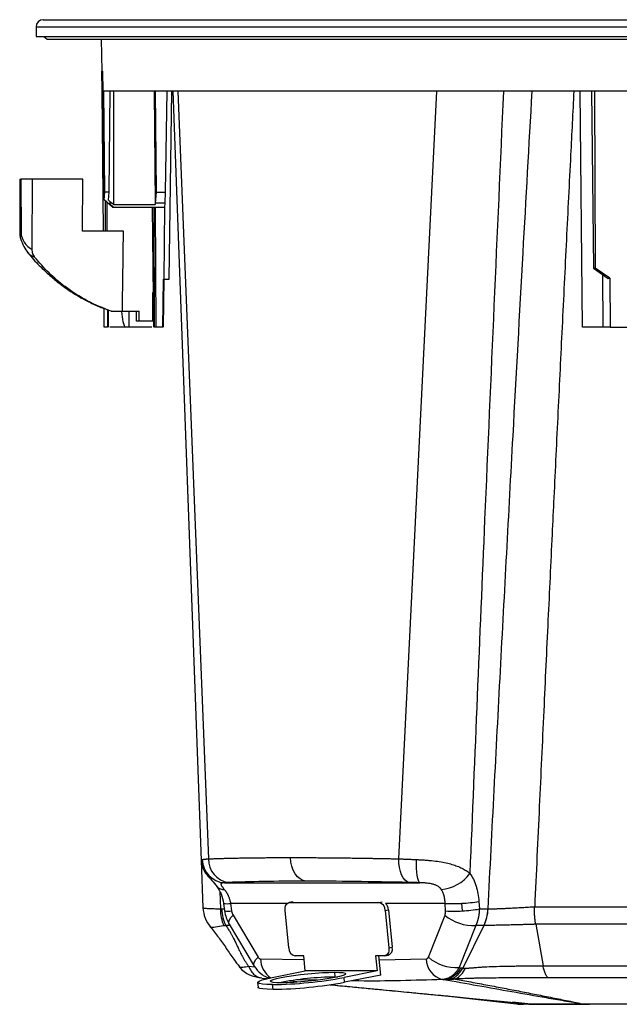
# Model space of a CAD drawing. Header units: millimetres. Extents: x 0 to 594, y 0 to 420.
# Tile 3 of 65: x 67 to 117, y 87 to 169. Entities that reach past the tile are written whole.
import ezdxf

# ---------------------------------------------------------------- set-up
doc = ezdxf.new("R2010")
doc.units = ezdxf.units.MM

msp = doc.modelspace()

# ---------------------------------------------------------------- linework, layer by layer
at = {"color": 7, "linetype": 'Continuous', "lineweight": 25}
for p, q in [((69.035, 168.661), (145.987, 168.661)), ((68.446, 168.062), (68.446, 167.261)), ((68.446, 168.062), (146.309, 168.062)), ((68.446, 167.261), (146.309, 167.261)), ((69.099, 167.261), (69.379, 167.028)), ((73.871, 167.028), (73.917, 164.361)), ((73.917, 164.361), (74.013, 164.361)), ((73.955, 162.694), (73.925, 164.361)), ((74.042, 162.694), (74.013, 164.361)), ((74.058, 151.028), (73.955, 162.694)), ((74.108, 162.694), (74.042, 162.694)), ((74.125, 153.655), (74.042, 162.694)), ((74.177, 154.288), (74.108, 162.694)), ((74.547, 154.288), (74.631, 162.694)), ((74.894, 162.694), (74.892, 153.261)), ((78.295, 162.694), (78.367, 153.267)), ((78.386, 162.694), (78.449, 154.288)), ((79.237, 154.288), (79.383, 162.694)), ((79.53, 147.028), (79.762, 162.694)), ((79.834, 162.694), (82.201, 98.59)), ((80.256, 162.694), (82.831, 98.72)), ((98.673, 98.72), (101.854, 162.694)), ((113.984, 143.028), (113.813, 162.694)), ((114.741, 162.694), (114.918, 147.944)), ((114.981, 162.694), (115.061, 147.944)), ((117.911, 162.694), (114.981, 162.694)), ((67.081, 155.361), (67.098, 150.734)), ((68.112, 155.361), (67.175, 155.361)), ((67.175, 155.361), (67.192, 150.738)), ((68.112, 155.361), (68.09, 149.534)), ((72.341, 155.361), (68.112, 155.361)), ((72.325, 151.028), (72.341, 155.361)), ((74.125, 153.655), (74.177, 154.288)), ((74.547, 154.288), (74.177, 154.288)), ((74.479, 153.619), (74.547, 154.288)), ((78.449, 154.288), (78.374, 153.361)), ((78.449, 154.288), (79.237, 154.288)), ((74.808, 153.033), (74.125, 153.655)), ((74.193, 153.593), (74.193, 151.028)), ((74.774, 153.361), (74.479, 153.619)), ((74.38, 151.028), (74.38, 153.422)), ((74.774, 153.361), (74.534, 153.361)), ((74.534, 153.361), (74.893, 153.037)), ((74.892, 153.261), (74.774, 153.361)), ((74.893, 153.037), (74.808, 153.033)), ((74.814, 153.028), (74.808, 153.033)), ((78.125, 153.028), (78.221, 143.028)), ((78.261, 153.028), (78.299, 143.028)), ((78.374, 153.361), (78.367, 153.267)), ((78.376, 153.028), (78.416, 143.028)), ((79.144, 153.028), (79.107, 147.028)), ((79.172, 153.028), (79.195, 153.361)), ((75.734, 151.028), (72.325, 151.028)), ((67.794, 149.219), (67.766, 149.248)), ((114.918, 147.944), (116.122, 147.095)), ((115.061, 147.944), (114.918, 147.944)), ((116.285, 147.126), (115.061, 147.944)), ((78.999, 143.028), (79.068, 147.028)), ((79.104, 147.028), (79.035, 143.028)), ((79.107, 147.028), (79.068, 147.028)), ((79.107, 147.028), (79.53, 147.028)), ((115.713, 143.028), (115.69, 147.4)), ((116.122, 147.095), (116.285, 147.126)), ((116.285, 147.126), (116.306, 143.028)), ((78.193, 143.528), (78.193, 145.932)), ((74.128, 143.028), (74.114, 144.591)), ((74.39, 144.497), (74.39, 143.028)), ((74.481, 143.028), (74.481, 144.465)), ((74.713, 144.361), (75.646, 144.361)), ((75.646, 144.361), (77.038, 144.361)), ((76.193, 143.028), (76.193, 144.361)), ((76.827, 143.528), (76.827, 144.361)), ((77.038, 143.528), (77.038, 144.361)), ((74.39, 143.028), (74.128, 143.028)), ((76.193, 143.028), (75.916, 143.028)), ((77.038, 143.528), (76.827, 143.528)), ((78.193, 143.528), (77.038, 143.528)), ((116.306, 143.028), (117.83, 143.028)), ((82.208, 98.592), (82.354, 94.646)), ((82.225, 98.579), (82.234, 98.591)), ((82.234, 98.591), (82.287, 98.659)), ((84.151, 96.725), (100.447, 96.725)), ((83.764, 95.99), (83.819, 94.545)), ((83.913, 94.54), (84.142, 94.54)), ((84.076, 95.01), (84.164, 94.377)), ((84.657, 95.008), (84.745, 94.374)), ((89.395, 95.008), (84.657, 95.008)), ((89.514, 91.289), (89.202, 94.425)), ((89.821, 95.134), (89.544, 95.079)), ((89.608, 95.085), (89.885, 95.14)), ((89.608, 95.085), (97.007, 95.085)), ((97.007, 95.085), (97.284, 95.14)), ((97.544, 94.425), (97.824, 94.48)), ((97.544, 94.425), (97.856, 91.289)), ((102.545, 95.008), (97.584, 95.008)), ((97.824, 94.48), (98.136, 91.345)), ((102.583, 94.374), (102.545, 95.008)), ((103.983, 94.377), (103.946, 95.01)), ((105.358, 95.174), (105.395, 94.54)), ((105.395, 94.54), (106.11, 94.54)), ((110.007, 94.728), (127.552, 94.728)), ((84.864, 94.03), (86.949, 90.521)), ((101.145, 90.521), (102.533, 94.03)), ((84.619, 93.161), (84.251, 93.161)), ((84.545, 93.286), (86.63, 89.778)), ((105.092, 93.161), (103.704, 89.653)), ((105.772, 93.161), (104.018, 89.617)), ((105.772, 93.161), (105.092, 93.161)), ((118.779, 93.265), (110.092, 93.265)), ((110.092, 93.265), (110.711, 89.809)), ((97.856, 91.289), (98.136, 91.345)), ((87.152, 90.376), (90.788, 90.321)), ((90.757, 90.629), (90.051, 90.629)), ((90.882, 89.374), (90.757, 90.629)), ((96.744, 90.629), (96.869, 89.374)), ((97.45, 90.629), (96.744, 90.629)), ((97.188, 89.034), (97.029, 90.629)), ((97.062, 90.3), (100.97, 90.376)), ((97.514, 90.635), (97.794, 90.691)), ((86.159, 89.766), (86.691, 89.708)), ((87.131, 88.822), (87.257, 88.796)), ((87.256, 88.785), (87.717, 88.734)), ((88.127, 88.827), (90.882, 89.374)), ((96.869, 89.374), (90.882, 89.374)), ((93.378, 88.872), (93.338, 89.268)), ((93.378, 88.872), (93.565, 88.87)), ((96.869, 89.374), (94.114, 88.827)), ((94.154, 88.431), (94.114, 88.827)), ((97.188, 89.034), (94.154, 88.431)), ((86.908, 88.408), (86.948, 88.012)), ((88.196, 87.842), (88.157, 88.238)), ((89.594, 88.544), (90.462, 88.461)), ((89.594, 88.544), (90.462, 88.461)), ((89.604, 88.545), (90.477, 88.462)), ((91.864, 88.602), (90.209, 88.63)), ((103.115, 87.253), (108.492, 86.628)), ((107.214, 86.858), (107.662, 86.814)), ((107.662, 86.814), (108.65, 86.717)), ((109.438, 86.642), (108.156, 86.767)), ((109.739, 86.612), (109.438, 86.642))]:
    msp.add_line(p, q, dxfattribs=at)
at = {"color": 7, "linetype": 'Continuous', "lineweight": 25, "flags": 128}
for points in [[(90.969, 96.856), (90.71, 96.917), (90.463, 97.043), (90.237, 97.232), (90.04, 97.477), (89.878, 97.77), (89.757, 98.099), (89.681, 98.454), (89.653, 98.824)], [(99.551, 96.753), (99.373, 96.812), (99.204, 96.939), (99.051, 97.127), (98.919, 97.372), (98.811, 97.665), (98.733, 97.995), (98.687, 98.351), (98.673, 98.72)], [(100.447, 96.725), (100.38, 96.78), (100.319, 96.902), (100.266, 97.086), (100.222, 97.326), (100.189, 97.614), (100.169, 97.94), (100.161, 98.292), (100.166, 98.659)], [(89.202, 94.425), (89.199, 94.554), (89.213, 94.677), (89.245, 94.792), (89.294, 94.892), (89.357, 94.974), (89.433, 95.035), (89.517, 95.072), (89.608, 95.085)], [(84.545, 93.286), (84.523, 93.338), (84.52, 93.474), (84.577, 93.638), (84.693, 93.825), (84.864, 94.03)], [(97.856, 91.289), (97.86, 91.16), (97.845, 91.036), (97.813, 90.922), (97.764, 90.822), (97.701, 90.74), (97.625, 90.679), (97.541, 90.641), (97.45, 90.629)], [(86.631, 89.776), (86.608, 89.83), (86.605, 89.965), (86.662, 90.13), (86.778, 90.317), (86.949, 90.521)], [(103.704, 89.653), (103.786, 89.643), (103.85, 89.635)], [(88.157, 88.238), (87.682, 88.247), (87.312, 88.273), (87.057, 88.317), (86.926, 88.376), (86.922, 88.448), (87.046, 88.532), (87.294, 88.625), (87.658, 88.725), (88.127, 88.827)], [(88.904, 88.386), (88.509, 88.395), (88.215, 88.42), (88.033, 88.461), (87.97, 88.515), (88.027, 88.582), (88.204, 88.658), (88.492, 88.741), (88.882, 88.827), (89.357, 88.913), (89.901, 88.996), (90.491, 89.072), (91.105, 89.139), (91.721, 89.193), (92.313, 89.234), (92.859, 89.259), (93.338, 89.268)], [(93.338, 89.268), (93.733, 89.259), (94.026, 89.234), (94.209, 89.193), (94.272, 89.139), (94.215, 89.072), (94.038, 88.996), (93.75, 88.913), (93.36, 88.827), (92.884, 88.741), (92.341, 88.658), (91.751, 88.582), (91.136, 88.515), (90.521, 88.461), (89.929, 88.42), (89.383, 88.395), (88.904, 88.386)], [(102.405, 88.648), (102.341, 88.656), (102.29, 88.662)], [(88.196, 87.842), (87.721, 87.851), (87.351, 87.877), (87.096, 87.921), (86.965, 87.98), (86.948, 88.012)]]:
    msp.add_lwpolyline(points, dxfattribs=at)
at = {"color": 7, "linetype": 'Continuous', "lineweight": 25}
for centre, radius, start, end in [((69.046, 168.062), 0.6, 91.03294, 180), ((67.169, 150.12), 0.618, 87.90569, 96.6031), ((68.098, 150.738), 1, 180.21131, 198.2857), ((67.525, 150.532), 0.392, 148.2824, 195.27625), ((84.286, 98.721), 2, 181.76349, 266.12001), ((84.754, 98.657), 1.924, 178.11928, 261.74481), ((102.015, 99.339), 3.169, 273.61241, 324.75532), ((84.038, 96.836), 0.668, 221.9167, 278.74674), ((87.123, 94.468), 3.305, 178.67382, 203.73944), ((84.372, 96.49), 1.509, 258.68434, 280.8565), ((96.88, 94.433), 0.664, 359.26353, 78.98858), ((96.975, 94.412), 0.852, 4.61628, 44.39513), ((103.227, 105.886), 10.9, 266.41178, 273.77851), ((103.385, 106.052), 11.055, 272.90589, 280.27726), ((103.423, 105.418), 11.055, 272.90589, 280.27726), ((102.69, 94.64), 3.43, 334.47286, 358.33649), ((84.461, 95.857), 1.509, 258.68434, 280.8565), ((104.886, 96.759), 3.604, 229.23471, 273.2735), ((103.265, 105.253), 10.9, 266.41178, 273.77851), ((90.178, 91.28), 0.664, 179.26353, 258.98858), ((97.601, 91.208), 0.552, 290.51815, 14.33622), ((89.136, 90.423), 1.984, 181.34226, 234.89055), ((102.759, 90.389), 1.789, 180.39279, 254.80656), ((103.498, 93.251), 3.604, 229.23471, 273.2735), ((102.239, 90.441), 1.801, 275.27065, 333.41035), ((102.622, 90.258), 1.734, 295.90452, 337.9414), ((87.662, 123.653), 35.418, 270.79955, 280.49584), ((93.676, 63.29), 25.584, 90.66723, 101.17837), ((87.702, 123.257), 35.418, 270.79955, 280.49584), ((109.757, 87.395), 0.783, 268.67715, 269.52814), ((109.747, 87.16), 0.548, 269.49569, 270.50431), ((114.001, 88.84), 2.228, 270.28036, 270.78462), ((114.022, 89.074), 2.462, 269.76202, 270.23798)]:
    msp.add_arc(centre, radius, start, end, dxfattribs=at)
for points in [[(69.379, 167.028), (69.409, 167.028), (69.467, 167.028), (69.941, 167.028), (70.694, 167.028), (71.749, 167.028), (73.093, 167.028), (74.719, 167.028), (76.616, 167.028), (78.773, 167.028), (81.177, 167.028), (83.812, 167.028), (86.664, 167.028), (89.713, 167.028), (92.942, 167.028), (96.329, 167.028), (99.855, 167.028), (103.498, 167.028), (107.235, 167.028), (111.044, 167.028), (114.9, 167.028), (117.486, 167.028), (118.779, 167.028)], [(114.981, 162.694), (113.68, 162.694), (111.077, 162.694), (107.241, 162.694), (103.49, 162.694), (99.858, 162.694), (96.37, 162.694), (93.054, 162.694), (89.935, 162.694), (87.037, 162.694), (84.383, 162.694), (81.992, 162.694), (79.883, 162.694), (78.072, 162.694), (76.572, 162.694), (75.402, 162.694), (74.539, 162.694), (74.251, 162.694), (74.108, 162.694)], [(74.814, 153.028), (75.036, 153.028), (75.481, 153.028), (76.21, 153.028), (76.932, 153.028), (77.613, 153.028), (78.212, 153.028), (78.691, 153.028), (79.037, 153.028), (79.127, 153.028), (79.172, 153.028)], [(79.195, 153.361), (79.086, 153.361), (78.867, 153.361), (78.538, 153.361), (78.374, 153.361)], [(84.478, 96.753), (84.321, 96.747), (84.212, 96.737), (84.151, 96.725)], [(100.447, 96.725), (100.131, 96.737), (99.832, 96.747), (99.551, 96.753)], [(83.819, 94.545), (83.851, 94.542), (83.882, 94.54), (83.913, 94.54)], [(106.11, 94.54), (106.113, 94.54), (106.116, 94.54), (106.119, 94.54)], [(110.009, 94.731), (110.009, 94.73), (110.008, 94.729), (110.007, 94.728)], [(84.251, 93.161), (84.199, 93.152), (84.148, 93.144), (84.098, 93.138)], [(103.85, 89.635), (103.905, 89.628), (103.962, 89.622), (104.018, 89.617)], [(104.018, 89.617), (104.085, 89.61), (104.155, 89.605), (104.229, 89.607)], [(109.739, 86.612), (109.74, 86.612), (109.741, 86.612), (109.742, 86.612)], [(109.742, 86.612), (109.87, 86.6), (109.998, 86.594), (110.126, 86.594)], [(109.75, 86.612), (109.751, 86.612), (109.751, 86.612), (109.752, 86.612)], [(109.752, 86.612), (109.876, 86.6), (110.001, 86.594), (110.126, 86.594)], [(114.012, 86.612), (114.012, 86.612), (114.012, 86.612), (114.011, 86.612)], [(114.012, 86.612), (114.075, 86.6), (114.138, 86.594), (114.201, 86.594)], [(114.033, 86.612), (114.032, 86.612), (114.032, 86.612), (114.031, 86.612)], [(114.201, 86.594), (114.145, 86.594), (114.089, 86.6), (114.033, 86.612)]]:
    msp.add_open_spline(points, degree=3, dxfattribs=at)
for points, knots in [([(107.404, 162.694), (106.875, 150.795), (105.909, 129.067), (105.01, 107.339), (104.603, 97.51)], [0, 0, 0, 0, 0.547661, 1, 1, 1, 1]), ([(106.119, 94.54), (106.462, 101.149), (107.143, 114.297), (108.123, 132.525), (109.006, 148.634), (109.545, 158.204), (109.798, 162.694)], [0, 0, 0, 0, 0.2909079, 0.5787127, 0.8023504, 1, 1, 1, 1]), ([(113.271, 162.694), (113.182, 160.931), (112.974, 156.808), (112.648, 150.255), (112.355, 144.294), (112.121, 139.506), (111.948, 135.947), (111.775, 132.388), (111.612, 128.989), (111.393, 124.408), (111.111, 118.479), (110.756, 110.921), (110.386, 102.96), (110.137, 97.518), (110.009, 94.731)], [0, 0, 0, 0, 0.077836, 0.181997, 0.289295, 0.340966, 0.393333, 0.446398, 0.498089, 0.543332, 0.648611, 0.759816, 0.876945, 1, 1, 1, 1]), ([(67.094, 155.361), (67.09, 155.361), (67.074, 155.361), (67.131, 155.361), (67.175, 155.361)], [0, 0, 0, 0, 0.244077, 1, 1, 1, 1]), ([(79.195, 153.361), (79.202, 153.497), (79.216, 153.769), (79.23, 154.115), (79.237, 154.288)], [0, 0, 0, 0, 0.499349, 1, 1, 1, 1]), ([(74.892, 153.261), (74.892, 153.261), (74.892, 153.261), (74.893, 153.261), (74.896, 153.261), (74.905, 153.261), (74.941, 153.261), (75.084, 153.261), (75.407, 153.261), (75.981, 153.261), (76.585, 153.261), (76.999, 153.261), (77.148, 153.261), (77.317, 153.261), (77.752, 153.26), (78.121, 153.264), (78.367, 153.267)], [0, 0, 0, 0, 0.000077, 0.000214, 0.00067, 0.002309, 0.008495, 0.032498, 0.126986, 0.283342, 0.501364, 0.609483, 0.625647, 0.627692, 0.752348, 1, 1, 1, 1]), ([(75.646, 144.361), (75.662, 145.621), (75.691, 147.843), (75.721, 150.065), (75.734, 151.028)], [0, 0, 0, 0, 0.56682, 1, 1, 1, 1]), ([(67.147, 150.429), (67.234, 150.196), (67.409, 149.728), (67.65, 149.397), (67.772, 149.23)], [0, 0, 0, 0, 0.495794, 1, 1, 1, 1]), ([(67.192, 150.738), (67.258, 150.563), (67.39, 150.215), (67.69, 149.751), (67.938, 149.616), (68.09, 149.534)], [0, 0, 0, 0, 0.281567, 0.561013, 1, 1, 1, 1]), ([(68.09, 149.534), (68.101, 149.409), (68.121, 149.159), (68.257, 148.957), (68.324, 148.857)], [0, 0, 0, 0, 0.500068, 1, 1, 1, 1]), ([(68.324, 148.857), (68.219, 148.89), (68.031, 148.949), (67.866, 149.137), (67.794, 149.219)], [0, 0, 0, 0, 0.563149, 1, 1, 1, 1]), ([(67.797, 149.221), (67.87, 149.127), (68.223, 148.665), (68.901, 147.974), (69.751, 147.188), (70.486, 146.602), (71.086, 146.172), (71.634, 145.814), (72.245, 145.45), (73.037, 145.039), (73.801, 144.688), (74.313, 144.52), (74.481, 144.465)], [0, 0, 0, 0, 0.041888, 0.204082, 0.341451, 0.453625, 0.540311, 0.606522, 0.690367, 0.799578, 0.934227, 1, 1, 1, 1]), ([(74.713, 144.361), (74.038, 144.627), (72.688, 145.16), (70.966, 146.287), (69.499, 147.519), (68.716, 148.411), (68.324, 148.857)], [0, 0, 0, 0, 0.279967, 0.55992, 0.779963, 1, 1, 1, 1]), ([(75.916, 143.028), (75.912, 143.028), (75.903, 143.029), (75.885, 143.037), (75.849, 143.071), (75.777, 143.219), (75.674, 143.646), (75.629, 144.049), (75.597, 144.334)], [0, 0, 0, 0, 0.009253, 0.019204, 0.04322, 0.115317, 0.374232, 1, 1, 1, 1]), ([(75.916, 143.028), (75.748, 143.028), (75.413, 143.028), (74.986, 143.028), (74.702, 143.028), (74.621, 143.028), (74.598, 143.028)], [0, 0, 0, 0, 0.2948519, 0.5897037, 0.8845556, 1, 1, 1, 1]), ([(78.104, 143.028), (78.068, 143.028), (77.908, 143.028), (77.482, 143.028), (76.867, 143.028), (76.418, 143.028), (76.193, 143.028)], [0, 0, 0, 0, 0.086325, 0.390883, 0.695442, 1, 1, 1, 1]), ([(78.416, 143.028), (78.412, 143.028), (78.404, 143.028), (78.387, 143.028), (78.369, 143.028), (78.351, 143.028), (78.333, 143.028), (78.318, 143.028), (78.306, 143.028), (78.301, 143.028), (78.299, 143.028)], [0, 0, 0, 0, 0.123196, 0.250481, 0.375017, 0.499803, 0.621639, 0.749267, 0.875284, 1, 1, 1, 1]), ([(78.999, 143.028), (78.931, 143.028), (78.796, 143.028), (78.542, 143.028), (78.416, 143.028)], [0, 0, 0, 0, 0.501385, 1, 1, 1, 1]), ([(115.713, 143.028), (115.53, 143.028), (115.256, 143.028), (114.853, 143.028), (114.57, 143.028), (114.323, 143.028), (114.133, 143.028), (114.008, 143.028), (113.992, 143.028), (113.984, 143.028)], [0, 0, 0, 0, 0.2491016, 0.3742508, 0.4994001, 0.6245497, 0.7496995, 0.8748496, 1, 1, 1, 1]), ([(116.306, 143.028), (116.182, 143.028), (115.934, 143.028), (115.787, 143.028), (115.713, 143.028)], [0, 0, 0, 0, 0.5003043, 1, 1, 1, 1]), ([(82.201, 98.587), (82.239, 98.363), (82.318, 97.906), (82.664, 97.399), (83.079, 96.941), (83.388, 96.572), (83.54, 96.391)], [0, 0, 0, 0, 0.245657, 0.501078, 0.754443, 1, 1, 1, 1]), ([(82.287, 98.659), (82.295, 98.661), (82.312, 98.665), (82.342, 98.67), (82.375, 98.675), (82.412, 98.681), (82.452, 98.686), (82.495, 98.691), (82.543, 98.696), (82.593, 98.701), (82.648, 98.706), (82.705, 98.711), (82.766, 98.716), (82.81, 98.719), (82.831, 98.72)], [0, 0, 0, 0, 0.081154, 0.162836, 0.245009, 0.327634, 0.410672, 0.494081, 0.577821, 0.66185, 0.746125, 0.830604, 0.915243, 1, 1, 1, 1]), ([(82.831, 98.72), (82.891, 98.722), (83.012, 98.727), (83.196, 98.733), (83.382, 98.739), (83.572, 98.745), (83.764, 98.751), (83.959, 98.756), (84.156, 98.762), (84.357, 98.767), (84.559, 98.772), (84.765, 98.776), (84.973, 98.781), (85.184, 98.785), (85.397, 98.789), (85.613, 98.793), (85.831, 98.796), (86.052, 98.799), (86.276, 98.803), (86.502, 98.805), (86.73, 98.808), (86.961, 98.811), (87.194, 98.813), (87.429, 98.815), (87.667, 98.817), (87.907, 98.818), (88.15, 98.82), (88.395, 98.821), (88.642, 98.822), (88.891, 98.823), (89.143, 98.823), (89.397, 98.824), (89.568, 98.824), (89.653, 98.824)], [0, 0, 0, 0, 0.032461, 0.064908, 0.097341, 0.129761, 0.162168, 0.194561, 0.22694, 0.259306, 0.291658, 0.323997, 0.356322, 0.388634, 0.420932, 0.453216, 0.485488, 0.517745, 0.54999, 0.58222, 0.614438, 0.646642, 0.678832, 0.711009, 0.743173, 0.775323, 0.80746, 0.839583, 0.871693, 0.90379, 0.935873, 0.967943, 1, 1, 1, 1]), ([(89.653, 98.824), (89.739, 98.824), (89.911, 98.824), (90.172, 98.823), (90.435, 98.823), (90.701, 98.822), (90.968, 98.821), (91.238, 98.82), (91.51, 98.818), (91.785, 98.817), (92.062, 98.815), (92.34, 98.813), (92.622, 98.811), (92.905, 98.808), (93.19, 98.805), (93.478, 98.803), (93.768, 98.799), (94.059, 98.796), (94.353, 98.793), (94.649, 98.789), (94.947, 98.785), (95.247, 98.781), (95.549, 98.776), (95.853, 98.772), (96.159, 98.767), (96.467, 98.762), (96.776, 98.756), (97.088, 98.751), (97.401, 98.745), (97.717, 98.739), (98.034, 98.733), (98.353, 98.727), (98.566, 98.722), (98.673, 98.72)], [0, 0, 0, 0, 0.032057, 0.064127, 0.09621, 0.128307, 0.160417, 0.19254, 0.224677, 0.256827, 0.288991, 0.321168, 0.353358, 0.385562, 0.41778, 0.45001, 0.482255, 0.514512, 0.546784, 0.579068, 0.611366, 0.643678, 0.676003, 0.708342, 0.740694, 0.77306, 0.805439, 0.837832, 0.870239, 0.902659, 0.935092, 0.967539, 1, 1, 1, 1]), ([(98.673, 98.72), (98.71, 98.719), (98.783, 98.716), (98.894, 98.712), (99.006, 98.707), (99.12, 98.703), (99.234, 98.698), (99.349, 98.694), (99.465, 98.689), (99.581, 98.684), (99.698, 98.679), (99.815, 98.674), (99.932, 98.669), (100.049, 98.664), (100.127, 98.661), (100.166, 98.659)], [0, 0, 0, 0, 0.078241, 0.156384, 0.234396, 0.312243, 0.389892, 0.467308, 0.544459, 0.621312, 0.697835, 0.773995, 0.849763, 0.925108, 1, 1, 1, 1]), ([(100.166, 98.659), (100.21, 98.657), (100.296, 98.653), (100.424, 98.647), (100.55, 98.64), (100.673, 98.633), (100.86, 98.62), (101.11, 98.601), (101.534, 98.561), (102.049, 98.495), (102.534, 98.405), (102.882, 98.322), (103.116, 98.258), (103.34, 98.187), (103.554, 98.11), (103.756, 98.026), (103.948, 97.936), (104.128, 97.84), (104.298, 97.737), (104.457, 97.628), (104.554, 97.55), (104.603, 97.51)], [0, 0, 0, 0, 0.026312, 0.05205, 0.077199, 0.101747, 0.12568, 0.18946, 0.250536, 0.378937, 0.500229, 0.552848, 0.604835, 0.656191, 0.706925, 0.757056, 0.806616, 0.85564, 0.904175, 0.952275, 1, 1, 1, 1]), ([(90.969, 96.856), (89.701, 96.856), (88.514, 96.848), (86.34, 96.813), (85.353, 96.787), (84.478, 96.753)], [0, 0, 0, 0, 0.5, 0.5, 1, 1, 1, 1]), ([(99.551, 96.753), (97.986, 96.787), (96.473, 96.813), (93.599, 96.848), (92.237, 96.856), (90.969, 96.856)], [0, 0, 0, 0, 0.5, 0.5, 1, 1, 1, 1]), ([(104.603, 97.51), (104.709, 97.359), (104.807, 97.193), (104.982, 96.835), (105.059, 96.644), (105.189, 96.243), (105.241, 96.034), (105.319, 95.608), (105.345, 95.39), (105.358, 95.174)], [0, 0, 0, 0, 0.25, 0.25, 0.5, 0.5, 0.75, 0.75, 1, 1, 1, 1]), ([(83.54, 96.391), (83.664, 96.203), (83.915, 95.819), (84.022, 95.284), (84.076, 95.01)], [0, 0, 0, 0, 0.489884, 1, 1, 1, 1]), ([(84.151, 96.725), (84.136, 96.724), (84.105, 96.722), (84.063, 96.719), (84.025, 96.714), (83.991, 96.709), (83.942, 96.698), (83.89, 96.678), (83.853, 96.637), (83.854, 96.574), (83.892, 96.497), (83.94, 96.427), (83.98, 96.374), (84.027, 96.314), (84.08, 96.249), (84.119, 96.201), (84.139, 96.177)], [0, 0, 0, 0, 0.052474, 0.103595, 0.153408, 0.201961, 0.249305, 0.379539, 0.498402, 0.628105, 0.747853, 0.796538, 0.845599, 0.895546, 0.946865, 1, 1, 1, 1]), ([(84.139, 96.177), (84.154, 96.158), (84.183, 96.122), (84.226, 96.063), (84.269, 96.001), (84.31, 95.936), (84.351, 95.868), (84.39, 95.796), (84.428, 95.721), (84.467, 95.636), (84.509, 95.537), (84.551, 95.422), (84.591, 95.294), (84.628, 95.156), (84.647, 95.058), (84.657, 95.008)], [0, 0, 0, 0, 0.058311, 0.117804, 0.17848, 0.240339, 0.303381, 0.367608, 0.433019, 0.499615, 0.585536, 0.678535, 0.778612, 0.885767, 1, 1, 1, 1]), ([(102.215, 96.177), (102.206, 96.189), (102.19, 96.212), (102.163, 96.247), (102.134, 96.279), (102.104, 96.31), (102.056, 96.356), (101.983, 96.412), (101.849, 96.493), (101.656, 96.573), (101.413, 96.636), (101.162, 96.678), (100.948, 96.7), (100.761, 96.713), (100.604, 96.72), (100.5, 96.723), (100.447, 96.725)], [0, 0, 0, 0, 0.02613, 0.051704, 0.076768, 0.101371, 0.125565, 0.188512, 0.251022, 0.370704, 0.500301, 0.619377, 0.749896, 0.829707, 0.913, 1, 1, 1, 1]), ([(102.545, 95.008), (102.544, 95.034), (102.543, 95.084), (102.538, 95.158), (102.532, 95.228), (102.524, 95.296), (102.515, 95.361), (102.505, 95.423), (102.493, 95.482), (102.481, 95.539), (102.468, 95.592), (102.444, 95.679), (102.406, 95.796), (102.349, 95.936), (102.286, 96.063), (102.238, 96.139), (102.215, 96.177)], [0, 0, 0, 0, 0.058011, 0.114253, 0.168725, 0.221427, 0.272359, 0.321522, 0.368914, 0.414538, 0.458391, 0.500475, 0.632452, 0.759696, 0.882211, 1, 1, 1, 1]), ([(82.353, 94.646), (82.39, 94.347), (82.466, 93.749), (82.817, 93.259), (82.993, 93.014)], [0, 0, 0, 0, 0.499739, 1, 1, 1, 1]), ([(82.362, 94.646), (82.367, 94.638), (82.379, 94.622), (82.554, 94.602), (82.854, 94.585), (83.27, 94.57), (83.636, 94.553), (83.819, 94.545)], [0, 0, 0, 0, 0.172442, 0.379157, 0.585878, 0.79235, 1, 1, 1, 1]), ([(83.913, 94.54), (83.923, 94.294), (83.957, 94.05), (84.071, 93.584), (84.151, 93.363), (84.251, 93.161)], [0, 0, 0, 0, 0.5, 0.5, 1, 1, 1, 1]), ([(105.395, 94.54), (105.395, 94.507), (105.393, 94.443), (105.388, 94.348), (105.381, 94.256), (105.371, 94.167), (105.36, 94.08), (105.347, 93.996), (105.333, 93.915), (105.317, 93.837), (105.3, 93.761), (105.282, 93.689), (105.263, 93.619), (105.243, 93.552), (105.222, 93.488), (105.201, 93.427), (105.18, 93.369), (105.158, 93.313), (105.136, 93.26), (105.114, 93.21), (105.099, 93.177), (105.092, 93.161)], [0, 0, 0, 0, 0.065995, 0.130505, 0.193531, 0.255071, 0.315127, 0.373698, 0.430785, 0.486386, 0.540502, 0.593134, 0.644281, 0.693943, 0.74212, 0.788812, 0.834019, 0.877742, 0.919979, 0.960732, 1, 1, 1, 1]), ([(105.772, 93.161), (105.872, 93.363), (105.952, 93.584), (106.066, 94.05), (106.1, 94.294), (106.11, 94.54)], [0, 0, 0, 0, 0.5, 0.5, 1, 1, 1, 1]), ([(106.119, 94.54), (106.146, 94.541), (106.201, 94.542), (106.286, 94.545), (106.374, 94.547), (106.466, 94.55), (106.561, 94.553), (106.659, 94.557), (106.76, 94.561), (106.865, 94.564), (106.972, 94.569), (107.082, 94.573), (107.195, 94.578), (107.311, 94.583), (107.43, 94.588), (107.551, 94.593), (107.674, 94.599), (107.799, 94.605), (108.044, 94.616), (108.433, 94.636), (108.867, 94.66), (109.227, 94.681), (109.494, 94.697), (109.734, 94.712), (109.905, 94.723), (109.985, 94.729), (110.009, 94.731)], [0, 0, 0, 0, 0.027004, 0.054351, 0.082036, 0.11005, 0.138387, 0.167039, 0.195997, 0.22525, 0.254789, 0.284601, 0.314676, 0.345, 0.375559, 0.40634, 0.437327, 0.468506, 0.49986, 0.618506, 0.749707, 0.809086, 0.874866, 0.940724, 0.982202, 1, 1, 1, 1]), ([(110.091, 93.265), (110.087, 93.291), (110.079, 93.342), (110.067, 93.419), (110.057, 93.493), (110.048, 93.565), (110.04, 93.633), (110.033, 93.698), (110.026, 93.759), (110.021, 93.816), (110.016, 93.869), (110.012, 93.918), (110.008, 93.978), (110.003, 94.049), (109.998, 94.132), (109.994, 94.21), (109.992, 94.283), (109.99, 94.351), (109.989, 94.413), (109.989, 94.469), (109.989, 94.52), (109.99, 94.566), (109.991, 94.605), (109.993, 94.64), (109.995, 94.668), (109.997, 94.691), (110, 94.708), (110.002, 94.721), (110.006, 94.726), (110.007, 94.728)], [0, 0, 0, 0, 0.060445, 0.118039, 0.172715, 0.224411, 0.273081, 0.318684, 0.361189, 0.400572, 0.436815, 0.469905, 0.499833, 0.558565, 0.613621, 0.66498, 0.712634, 0.756583, 0.796832, 0.833391, 0.866277, 0.895506, 0.921098, 0.943074, 0.961459, 0.976278, 0.98757, 0.995407, 1, 1, 1, 1]), ([(84.164, 94.377), (84.201, 94.186), (84.274, 93.801), (84.454, 93.459), (84.545, 93.285)], [0, 0, 0, 0, 0.4950609, 1, 1, 1, 1]), ([(84.745, 94.374), (84.753, 94.314), (84.768, 94.252), (84.808, 94.135), (84.834, 94.079), (84.864, 94.03)], [0, 0, 0, 0, 0.5, 0.5, 1, 1, 1, 1]), ([(102.533, 94.03), (102.552, 94.079), (102.567, 94.135), (102.584, 94.252), (102.586, 94.314), (102.583, 94.374)], [0, 0, 0, 0, 0.5, 0.5, 1, 1, 1, 1]), ([(82.97, 93.04), (83.207, 92.752), (83.677, 92.18), (84.303, 91.261), (84.855, 90.425), (85.239, 89.924), (85.401, 89.713)], [0, 0, 0, 0, 0.272321, 0.540459, 0.806726, 1, 1, 1, 1]), ([(84.098, 93.138), (83.848, 93.097), (83.341, 93.014), (83.015, 92.968), (83.031, 93.015), (83.034, 93.027)], [0, 0, 0, 0, 0.418161, 0.848712, 1, 1, 1, 1]), ([(84.251, 93.161), (84.344, 93.04), (84.459, 92.873), (84.579, 92.679), (84.61, 92.627), (84.619, 92.612), (84.623, 92.605), (84.624, 92.603), (84.627, 92.599), (84.637, 92.581), (84.684, 92.502), (84.768, 92.351), (84.866, 92.167), (84.932, 92.038), (84.96, 91.982), (84.967, 91.967), (84.971, 91.96), (84.971, 91.96), (84.971, 91.959), (84.972, 91.957), (84.977, 91.947), (85.02, 91.86), (85.111, 91.671), (85.239, 91.403), (85.274, 91.33), (85.282, 91.313), (85.286, 91.306), (85.287, 91.303), (85.291, 91.295), (85.304, 91.266), (85.36, 91.15), (85.448, 90.969), (85.534, 90.799), (85.583, 90.703), (85.601, 90.668), (85.606, 90.658), (85.609, 90.653), (85.614, 90.643), (85.627, 90.618), (85.722, 90.441), (85.834, 90.248), (85.933, 90.091), (85.973, 90.03), (85.997, 89.994), (86.066, 89.893), (86.112, 89.828), (86.159, 89.766)], [0, 0, 0, 0, 0.125, 0.15625, 0.164063, 0.167969, 0.167969, 0.169922, 0.169922, 0.171875, 0.1875, 0.25, 0.3125, 0.34375, 0.351563, 0.355469, 0.355469, 0.356445, 0.356445, 0.357422, 0.359375, 0.375, 0.5, 0.53125, 0.539063, 0.541016, 0.541016, 0.542969, 0.542969, 0.546875, 0.5625, 0.625, 0.6875, 0.71875, 0.726563, 0.726563, 0.730469, 0.730469, 0.734375, 0.75, 0.875, 0.90625, 0.90625, 0.9375, 0.9375, 1, 1, 1, 1]), ([(105.786, 93.161), (105.783, 93.161), (105.78, 93.161), (105.776, 93.161), (105.774, 93.161), (105.773, 93.161), (105.773, 93.161), (105.773, 93.161), (105.773, 93.161), (105.772, 93.161), (105.772, 93.161)], [0, 0, 0, 0, 0.5, 0.75, 0.875, 0.9375, 0.96875, 0.984375, 0.984375, 1, 1, 1, 1]), ([(110.092, 93.265), (110.052, 93.264), (109.97, 93.261), (109.839, 93.257), (109.695, 93.253), (109.536, 93.248), (109.364, 93.243), (109.177, 93.238), (108.977, 93.232), (108.761, 93.226), (108.533, 93.219), (108.292, 93.213), (108.04, 93.206), (107.793, 93.2), (107.553, 93.195), (107.326, 93.189), (107.105, 93.185), (106.892, 93.18), (106.686, 93.176), (106.49, 93.172), (106.301, 93.169), (106.121, 93.166), (105.948, 93.164), (105.84, 93.162), (105.786, 93.161)], [0, 0, 0, 0, 0.025946, 0.054704, 0.086266, 0.120638, 0.157844, 0.197932, 0.240975, 0.287077, 0.336373, 0.388402, 0.443011, 0.500361, 0.55209, 0.603592, 0.655003, 0.70585, 0.755937, 0.805413, 0.854434, 0.90312, 0.9516, 1, 1, 1, 1]), ([(86.949, 90.521), (86.974, 90.478), (87.006, 90.442), (87.059, 90.404), (87.077, 90.394), (87.115, 90.381), (87.133, 90.377), (87.152, 90.376)], [0, 0, 0, 0, 0.5, 0.5, 0.75, 0.75, 1, 1, 1, 1]), ([(100.97, 90.376), (101.007, 90.378), (101.043, 90.392), (101.088, 90.43), (101.102, 90.445), (101.126, 90.48), (101.136, 90.5), (101.145, 90.521)], [0, 0, 0, 0, 0.5, 0.5, 0.75, 0.75, 1, 1, 1, 1]), ([(85.384, 89.721), (85.514, 89.577), (85.768, 89.297), (86.338, 88.967), (86.82, 88.869), (87.129, 88.807)], [0, 0, 0, 0, 0.2736258, 0.5350048, 1, 1, 1, 1]), ([(85.416, 89.724), (85.412, 89.719), (85.396, 89.701), (85.646, 89.685), (85.987, 89.739), (86.159, 89.766)], [0, 0, 0, 0, 0.164847, 0.578884, 1, 1, 1, 1]), ([(86.159, 89.766), (86.226, 89.626), (86.362, 89.341), (86.651, 89.036), (86.914, 88.856), (87.083, 88.829), (87.131, 88.822)], [0, 0, 0, 0, 0.288887, 0.585927, 0.882968, 1, 1, 1, 1]), ([(86.63, 89.777), (86.797, 89.555), (87.07, 89.193), (87.549, 88.881), (87.816, 88.807), (87.915, 88.779)], [0, 0, 0, 0, 0.498838, 0.81397, 1, 1, 1, 1]), ([(103.704, 89.653), (103.691, 89.629), (103.665, 89.583), (103.623, 89.517), (103.581, 89.453), (103.539, 89.393), (103.496, 89.336), (103.452, 89.283), (103.409, 89.232), (103.366, 89.185), (103.323, 89.141), (103.28, 89.1), (103.238, 89.061), (103.197, 89.026), (103.157, 88.993), (103.117, 88.963), (103.049, 88.914), (102.949, 88.85), (102.816, 88.783), (102.683, 88.73), (102.55, 88.693), (102.419, 88.669), (102.333, 88.664), (102.29, 88.662)], [0, 0, 0, 0, 0.039499, 0.078273, 0.116275, 0.153463, 0.189797, 0.22524, 0.259759, 0.293325, 0.32591, 0.35749, 0.388046, 0.417558, 0.446012, 0.473394, 0.499695, 0.587049, 0.673136, 0.757693, 0.840486, 0.921311, 1, 1, 1, 1]), ([(102.764, 88.64), (102.882, 88.657), (103.001, 88.692), (103.237, 88.796), (103.352, 88.865), (103.571, 89.036), (103.674, 89.137), (103.862, 89.362), (103.946, 89.486), (104.018, 89.617)], [0, 0, 0, 0, 0.25, 0.25, 0.5, 0.5, 0.75, 0.75, 1, 1, 1, 1]), ([(104.229, 89.607), (104.26, 89.608), (104.321, 89.609), (104.416, 89.613), (104.512, 89.618), (104.611, 89.623), (104.711, 89.63), (104.814, 89.638), (104.907, 89.645), (105.003, 89.654), (105.126, 89.666), (105.286, 89.68), (105.475, 89.694), (105.836, 89.718), (106.433, 89.745), (107.057, 89.763), (107.513, 89.773), (107.739, 89.777), (107.974, 89.781), (108.218, 89.785), (108.47, 89.789), (108.73, 89.793), (108.996, 89.796), (109.268, 89.799), (109.546, 89.801), (109.829, 89.804), (110.119, 89.806), (110.414, 89.808), (110.611, 89.809), (110.711, 89.809)], [0, 0, 0, 0, 0.017779, 0.035596, 0.053456, 0.071364, 0.089327, 0.107349, 0.125437, 0.138113, 0.156594, 0.18776, 0.217956, 0.250186, 0.363624, 0.500228, 0.532473, 0.565756, 0.600114, 0.635611, 0.67229, 0.709942, 0.748408, 0.787758, 0.828043, 0.869328, 0.911688, 0.955211, 1, 1, 1, 1]), ([(110.711, 89.809), (112.024, 89.809), (113.36, 89.809), (116.058, 89.809), (117.419, 89.809), (118.779, 89.809)], [0, 0, 0, 0, 0.5, 0.5, 1, 1, 1, 1]), ([(111.141, 88.804), (111.1, 88.823), (111.058, 88.859), (110.975, 88.967), (110.935, 89.038), (110.86, 89.214), (110.825, 89.317), (110.762, 89.548), (110.734, 89.675), (110.711, 89.809)], [0, 0, 0, 0, 0.25, 0.25, 0.5, 0.5, 0.75, 0.75, 1, 1, 1, 1]), ([(102.29, 88.662), (99.981, 88.584), (97.473, 88.501), (94.958, 88.548), (94.76, 88.551)], [0, 0, 0, 0, 0.921159, 1, 1, 1, 1]), ([(102.764, 88.64), (102.725, 88.639), (102.646, 88.639), (102.526, 88.641), (102.446, 88.646), (102.405, 88.648)], [0, 0, 0, 0, 0.323575, 0.6569177, 1, 1, 1, 1]), ([(114.011, 86.612), (113.753, 86.654), (113.494, 86.697), (112.982, 86.782), (112.73, 86.824), (111.98, 86.951), (111.488, 87.036), (110.024, 87.29), (109.063, 87.46), (107.149, 87.799), (106.197, 87.969), (104.298, 88.308), (103.351, 88.478), (102.405, 88.648)], [0, 0, 0, 0, 0.0625, 0.0625, 0.125, 0.125, 0.25, 0.25, 0.5, 0.5, 0.75, 0.75, 1, 1, 1, 1]), ([(103.38, 88.699), (103.35, 88.693), (103.292, 88.683), (103.204, 88.671), (103.116, 88.66), (103.027, 88.652), (102.939, 88.646), (102.852, 88.642), (102.793, 88.64), (102.764, 88.64)], [0, 0, 0, 0, 0.142848, 0.285612, 0.42834, 0.571085, 0.713902, 0.856852, 1, 1, 1, 1]), ([(104.479, 88.753), (104.383, 88.746), (104.287, 88.74), (104.097, 88.728), (104.003, 88.722), (103.728, 88.708), (103.55, 88.702), (103.38, 88.699)], [0, 0, 0, 0, 0.25, 0.25, 0.5, 0.5, 1, 1, 1, 1]), ([(103.38, 88.699), (103.815, 88.618), (104.726, 88.449), (106.088, 88.193), (107.467, 87.932), (108.819, 87.673), (110.162, 87.41), (111.27, 87.189), (112.148, 87.011), (112.691, 86.899), (113.069, 86.82), (113.279, 86.775), (113.434, 86.742), (113.583, 86.709), (113.732, 86.676), (113.858, 86.648), (113.958, 86.627), (114.008, 86.617), (114.031, 86.612)], [0, 0, 0, 0, 0.119564, 0.249995, 0.374993, 0.49999, 0.624984, 0.749975, 0.812471, 0.874968, 0.90622, 0.92264, 0.937478, 0.952574, 0.968739, 0.984369, 0.993005, 1, 1, 1, 1]), ([(111.141, 88.804), (111.087, 88.804), (110.978, 88.804), (110.813, 88.804), (110.649, 88.804), (110.484, 88.804), (110.32, 88.804), (110.156, 88.804), (109.992, 88.803), (109.828, 88.803), (109.665, 88.803), (109.503, 88.802), (109.341, 88.802), (109.181, 88.801), (109.021, 88.801), (108.862, 88.8), (108.705, 88.799), (108.549, 88.799), (108.395, 88.798), (108.242, 88.797), (108.09, 88.796), (107.941, 88.795), (107.793, 88.794), (107.406, 88.791), (106.788, 88.786), (106.097, 88.778), (105.567, 88.77), (105.242, 88.764), (104.994, 88.76), (104.811, 88.757), (104.64, 88.754), (104.53, 88.753), (104.479, 88.753)], [0, 0, 0, 0, 0.023994, 0.047915, 0.071754, 0.095503, 0.119154, 0.142699, 0.166132, 0.189447, 0.212638, 0.235699, 0.258626, 0.28141, 0.304042, 0.326516, 0.348822, 0.370955, 0.392906, 0.414669, 0.436239, 0.45761, 0.478777, 0.499735, 0.624314, 0.748144, 0.81103, 0.874074, 0.907329, 0.936906, 0.970714, 1, 1, 1, 1]), ([(126.411, 88.804), (125.105, 88.804), (123.826, 88.804), (121.29, 88.804), (120.033, 88.804), (117.52, 88.804), (116.263, 88.804), (114.361, 88.804), (113.724, 88.804), (112.441, 88.804), (111.795, 88.804), (111.141, 88.804)], [0, 0, 0, 0, 0.25, 0.25, 0.5, 0.5, 0.75, 0.75, 0.875, 0.875, 1, 1, 1, 1]), ([(92.924, 88.226), (93.487, 88.172), (94.56, 88.07), (96.048, 87.928), (97.312, 87.808), (98.376, 87.706), (99.283, 87.62), (100.092, 87.543), (100.817, 87.473), (101.585, 87.399), (102.488, 87.313), (103.493, 87.217), (104.208, 87.149), (104.541, 87.117)], [0, 0, 0, 0, 0.144491, 0.27576, 0.38313, 0.470625, 0.55139, 0.617375, 0.678993, 0.737769, 0.813777, 0.913244, 1, 1, 1, 1]), ([(92.924, 88.226), (93.487, 88.172), (94.56, 88.07), (96.048, 87.928), (97.312, 87.808), (98.376, 87.706), (99.283, 87.62), (100.092, 87.543), (100.817, 87.473), (101.585, 87.399), (102.345, 87.327), (102.876, 87.276), (103.115, 87.253)], [0, 0, 0, 0, 0.164916, 0.31474, 0.437288, 0.537151, 0.629332, 0.704646, 0.774974, 0.842058, 0.92881, 1, 1, 1, 1]), ([(92.935, 88.227), (95.45, 87.988), (99.53, 87.598), (105.155, 87.06), (108.219, 86.761), (109.75, 86.612)], [0, 0, 0, 0, 0.445545, 0.722757, 1, 1, 1, 1]), ([(108.491, 86.628), (108.588, 86.618), (108.78, 86.598), (108.973, 86.596), (109.069, 86.594)], [0, 0, 0, 0, 0.5, 1, 1, 1, 1]), ([(108.492, 86.628), (108.506, 86.628), (108.535, 86.628), (108.733, 86.628), (108.957, 86.628), (109.173, 86.625), (109.424, 86.621), (109.635, 86.615), (109.739, 86.612)], [0, 0, 0, 0, 0.25099, 0.504212, 0.629394, 0.753429, 0.877934, 1, 1, 1, 1]), ([(110.126, 86.594), (109.941, 86.594), (109.57, 86.594), (109.224, 86.594), (109.074, 86.594), (109.084, 86.594), (109.087, 86.594)], [0, 0, 0, 0, 0.313975, 0.628129, 0.874085, 1, 1, 1, 1]), ([(109.752, 86.612), (110.228, 86.612), (110.84, 86.612), (112.281, 86.612), (113.111, 86.612), (114.012, 86.612)], [0, 0, 0, 0, 0.5, 0.5, 1, 1, 1, 1]), ([(114.201, 86.594), (113.768, 86.594), (113.357, 86.594), (112.772, 86.594), (112.583, 86.594), (112.214, 86.594), (112.035, 86.594), (111.515, 86.594), (111.196, 86.594), (110.615, 86.594), (110.355, 86.594), (110.126, 86.594)], [0, 0, 0, 0, 0.25, 0.25, 0.375, 0.375, 0.5, 0.5, 0.75, 0.75, 1, 1, 1, 1]), ([(114.031, 86.612), (114.053, 86.613), (114.096, 86.614), (114.162, 86.615), (114.229, 86.616), (114.3, 86.617), (114.415, 86.618), (114.61, 86.62), (114.867, 86.623), (115.248, 86.626), (115.627, 86.627), (116.022, 86.628), (116.616, 86.628), (117.534, 86.628), (118.782, 86.628), (120.031, 86.628), (120.95, 86.628), (121.546, 86.628), (121.941, 86.627), (122.319, 86.626), (122.698, 86.623), (122.951, 86.62), (123.144, 86.618), (123.258, 86.617), (123.329, 86.616), (123.397, 86.615), (123.462, 86.614), (123.506, 86.613), (123.528, 86.612)], [0, 0, 0, 0, 0.007921, 0.015833, 0.023734, 0.031633, 0.040264, 0.063245, 0.097846, 0.126122, 0.188372, 0.219394, 0.250404, 0.373794, 0.500226, 0.626799, 0.750313, 0.781571, 0.812726, 0.874863, 0.902816, 0.937109, 0.959539, 0.968378, 0.976216, 0.984099, 0.992037, 1, 1, 1, 1]), ([(123.358, 86.594), (123.312, 86.594), (123.266, 86.594), (123.173, 86.594), (123.128, 86.594), (122.991, 86.594), (122.9, 86.594), (122.624, 86.594), (122.439, 86.594), (122.067, 86.594), (121.879, 86.594), (121.501, 86.594), (121.311, 86.594), (120.927, 86.594), (120.733, 86.594), (120.343, 86.594), (120.148, 86.594), (119.562, 86.594), (119.17, 86.594), (118.579, 86.594), (118.382, 86.594), (117.987, 86.594), (117.789, 86.594), (117.201, 86.594), (116.815, 86.594), (116.244, 86.594), (116.055, 86.594), (115.679, 86.594), (115.492, 86.594), (115.12, 86.594), (114.935, 86.594), (114.659, 86.594), (114.568, 86.594), (114.432, 86.594), (114.386, 86.594), (114.294, 86.594), (114.247, 86.594), (114.201, 86.594)], [0, 0, 0, 0, 0.015625, 0.015625, 0.03125, 0.03125, 0.0625, 0.0625, 0.125, 0.125, 0.1875, 0.1875, 0.25, 0.25, 0.3125, 0.3125, 0.375, 0.375, 0.5, 0.5, 0.5625, 0.5625, 0.625, 0.625, 0.75, 0.75, 0.8125, 0.8125, 0.875, 0.875, 0.9375, 0.9375, 0.96875, 0.96875, 0.984375, 0.984375, 1, 1, 1, 1])]:
    msp.add_open_spline(points, degree=3, knots=knots, dxfattribs=at)

doc.saveas('drawing.dxf')
